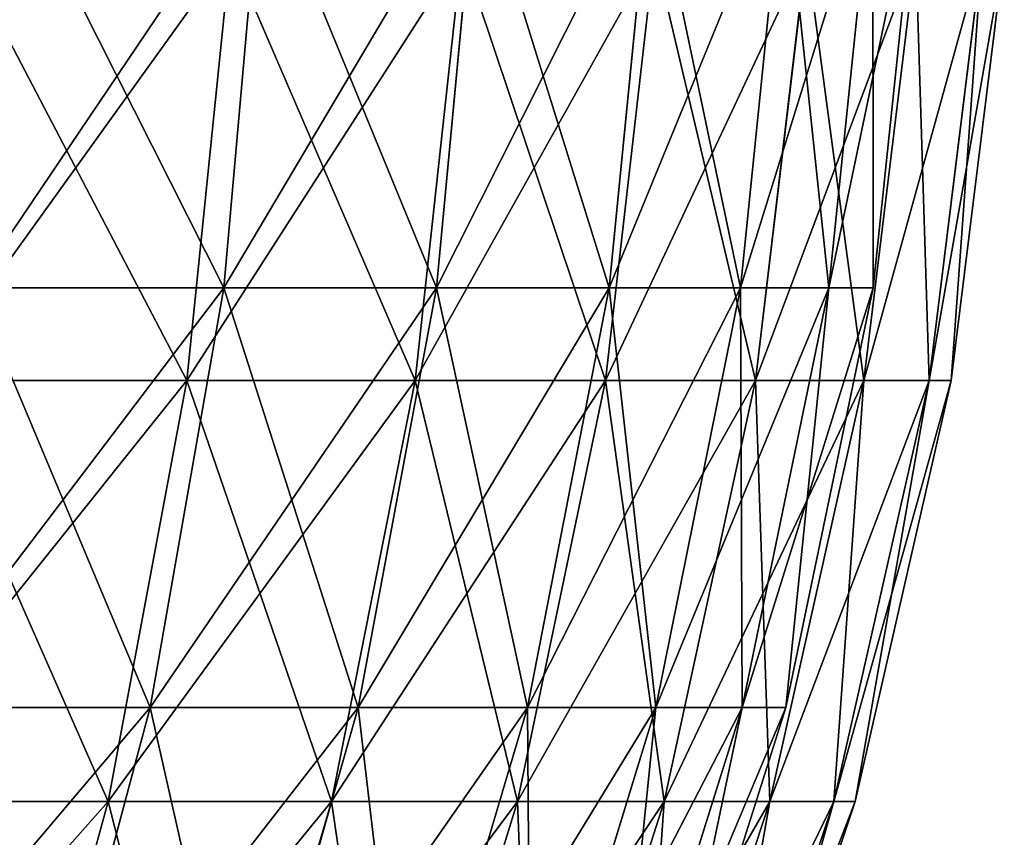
# Model space of a CAD drawing. Extents: x 0.03 to 6.33, y -5.07 to 0.
# Tile 222 of 256: x 4.7 to 5.14, y -3.65 to -3.28. Entities that reach past the tile are written whole.
import ezdxf

# ---------------------------------------------------------------- set-up
doc = ezdxf.new("R2010")
doc.units = 0
doc.header["$MEASUREMENT"] = 0
doc.layers.get('0').update_dxf_attribs({"linetype": 'CONTINUOUS'})

# ---------------------------------------------------------------- blocks, each defined once
blk = doc.blocks.new('KINKIET_CERAMICZNY_222_STL')
at = {"color": 0}
for p, q in [((4.80649, -3.20855, 1.03385), (4.78933, -3.40249, 1.02294)), ((4.80649, -3.20855, 1.03385), (4.78933, -3.40249, 1.02294)), ((4.80649, -3.20855, -1.03385), (4.78933, -3.40249, -1.02294)), ((4.80649, -3.20855, -1.03385), (4.78933, -3.40249, -1.02294)), ((4.90418, -3.20855, 0.86125), (4.88599, -3.40249, 0.85216)), ((4.90418, -3.20855, 0.86125), (4.88599, -3.40249, 0.85216)), ((4.90418, -3.20855, -0.86125), (4.88599, -3.40249, -0.85216)), ((4.90418, -3.20855, -0.86125), (4.88599, -3.40249, -0.85216)), ((4.9836, -3.20855, 0.67952), (4.96457, -3.40249, 0.67234)), ((4.9836, -3.20855, 0.67952), (4.96457, -3.40249, 0.67234)), ((4.9836, -3.20855, -0.67952), (4.96457, -3.40249, -0.67234)), ((4.9836, -3.20855, -0.67952), (4.96457, -3.40249, -0.67234)), ((5.04392, -3.20855, 0.49058), (5.02425, -3.40249, 0.4854)), ((5.04392, -3.20855, 0.49058), (5.02425, -3.40249, 0.4854)), ((5.04392, -3.20855, -0.49058), (5.02425, -3.40249, -0.4854)), ((5.04392, -3.20855, -0.49058), (5.02425, -3.40249, -0.4854)), ((5.08449, -3.20855, 0.29644), (5.06439, -3.40249, 0.29331)), ((5.08449, -3.20855, 0.29644), (5.06439, -3.40249, 0.29331)), ((5.08449, -3.20855, -0.29644), (5.06439, -3.40249, -0.29331)), ((5.08449, -3.20855, -0.29644), (5.06439, -3.40249, -0.29331)), ((5.10488, -3.20855, 0.09917), (5.08457, -3.40249, 0.09812)), ((5.10488, -3.20855, 0.09917), (5.08457, -3.40249, 0.09812)), ((5.10488, -3.20855, -0.09917), (5.08457, -3.40249, -0.09812)), ((5.10488, -3.20855, -0.09917), (5.08457, -3.40249, -0.09812)), ((4.77249, -3.44465, 1.10764), (4.79238, -3.24978, 1.12148)), ((4.77249, -3.44465, 1.10764), (4.79238, -3.24978, 1.12148)), ((4.77249, -3.44465, -1.10764), (4.79238, -3.24978, -1.12148)), ((4.77249, -3.44465, -1.10764), (4.79238, -3.24978, -1.12148)), ((4.87638, -3.44465, 0.94096), (4.89757, -3.24978, 0.95272)), ((4.87638, -3.44465, 0.94096), (4.89757, -3.24978, 0.95272)), ((4.87638, -3.44465, -0.94096), (4.89757, -3.24978, -0.95272)), ((4.87638, -3.44465, -0.94096), (4.89757, -3.24978, -0.95272)), ((4.96288, -3.44465, 0.76462), (4.98515, -3.24978, 0.77418)), ((4.96288, -3.44465, 0.76462), (4.98515, -3.24978, 0.77418)), ((4.96288, -3.44465, -0.76462), (4.98515, -3.24978, -0.77418)), ((4.96288, -3.44465, -0.76462), (4.98515, -3.24978, -0.77418)), ((5.03109, -3.44465, 0.58044), (5.05421, -3.24978, 0.58769)), ((5.03109, -3.44465, 0.58044), (5.05421, -3.24978, 0.58769)), ((5.03109, -3.44465, -0.58044), (5.05421, -3.24978, -0.58769)), ((5.03109, -3.44465, -0.58044), (5.05421, -3.24978, -0.58769)), ((5.08032, -3.44465, 0.3903), (5.10406, -3.24978, 0.39518)), ((5.08032, -3.44465, 0.3903), (5.10406, -3.24978, 0.39518)), ((5.08032, -3.44465, -0.3903), (5.10406, -3.24978, -0.39518)), ((5.08032, -3.44465, -0.3903), (5.10406, -3.24978, -0.39518)), ((5.11006, -3.44465, 0.19616), (5.13417, -3.24978, 0.19861)), ((5.11006, -3.44465, 0.19616), (5.13417, -3.24978, 0.19861)), ((5.11006, -3.44465, -0.19616), (5.13417, -3.24978, -0.19861)), ((5.11006, -3.44465, -0.19616), (5.13417, -3.24978, -0.19861)), ((5.12001, -3.44465), (5.14424, -3.24978)), ((5.12001, -3.44465), (5.14424, -3.24978)), ((4.67563, -3.40249, 1.18288), (4.78933, -3.40249, 1.02294)), ((4.78933, -3.40249, -1.02294), (4.67563, -3.40249, -1.18288)), ((4.67563, -3.40249, 1.18288), (4.78933, -3.40249, 1.02294)), ((4.78933, -3.40249, -1.02294), (4.67563, -3.40249, -1.18288)), ((4.78933, -3.40249, 1.02294), (4.75574, -3.59338, 1.00157)), ((4.78933, -3.40249, 1.02294), (4.75574, -3.59338, 1.00157)), ((4.78933, -3.40249, -1.02294), (4.75574, -3.59338, -1.00157)), ((4.78933, -3.40249, -1.02294), (4.75574, -3.59338, -1.00157)), ((4.78933, -3.40249, 1.02294), (4.88599, -3.40249, 0.85216)), ((4.88599, -3.40249, -0.85216), (4.78933, -3.40249, -1.02294)), ((4.78933, -3.40249, 1.02294), (4.88599, -3.40249, 0.85216)), ((4.88599, -3.40249, -0.85216), (4.78933, -3.40249, -1.02294)), ((4.88599, -3.40249, 0.85216), (4.85038, -3.59338, 0.83436)), ((4.88599, -3.40249, 0.85216), (4.85038, -3.59338, 0.83436)), ((4.88599, -3.40249, -0.85216), (4.85038, -3.59338, -0.83436)), ((4.88599, -3.40249, -0.85216), (4.85038, -3.59338, -0.83436)), ((4.88599, -3.40249, 0.85216), (4.96457, -3.40249, 0.67234)), ((4.96457, -3.40249, -0.67234), (4.88599, -3.40249, -0.85216)), ((4.88599, -3.40249, 0.85216), (4.96457, -3.40249, 0.67234)), ((4.96457, -3.40249, -0.67234), (4.88599, -3.40249, -0.85216)), ((4.96457, -3.40249, 0.67234), (4.92732, -3.59338, 0.6583)), ((4.96457, -3.40249, 0.67234), (4.92732, -3.59338, 0.6583)), ((4.96457, -3.40249, -0.67234), (4.92732, -3.59338, -0.6583)), ((4.96457, -3.40249, -0.67234), (4.92732, -3.59338, -0.6583)), ((4.96457, -3.40249, 0.67234), (5.02425, -3.40249, 0.4854)), ((5.02425, -3.40249, -0.4854), (4.96457, -3.40249, -0.67234)), ((4.96457, -3.40249, 0.67234), (5.02425, -3.40249, 0.4854)), ((5.02425, -3.40249, -0.4854), (4.96457, -3.40249, -0.67234)), ((5.02425, -3.40249, 0.4854), (4.98575, -3.59338, 0.47526)), ((5.02425, -3.40249, 0.4854), (4.98575, -3.59338, 0.47526)), ((5.02425, -3.40249, -0.4854), (4.98575, -3.59338, -0.47526)), ((5.02425, -3.40249, -0.4854), (4.98575, -3.59338, -0.47526)), ((5.02425, -3.40249, 0.4854), (5.06439, -3.40249, 0.29331)), ((5.06439, -3.40249, -0.29331), (5.02425, -3.40249, -0.4854)), ((5.02425, -3.40249, 0.4854), (5.06439, -3.40249, 0.29331)), ((5.06439, -3.40249, -0.29331), (5.02425, -3.40249, -0.4854)), ((5.06439, -3.40249, 0.29331), (5.02505, -3.59338, 0.28719)), ((5.06439, -3.40249, 0.29331), (5.02505, -3.59338, 0.28719)), ((5.06439, -3.40249, -0.29331), (5.02505, -3.59338, -0.28719)), ((5.06439, -3.40249, -0.29331), (5.02505, -3.59338, -0.28719)), ((5.08457, -3.40249, 0.09812), (5.04481, -3.59338, 0.09607)), ((5.08457, -3.40249, 0.09812), (5.04481, -3.59338, 0.09607)), ((5.08457, -3.40249, -0.09812), (5.04481, -3.59338, -0.09607)), ((5.08457, -3.40249, -0.09812), (5.04481, -3.59338, -0.09607)), ((5.06439, -3.40249, 0.29331), (5.08457, -3.40249, 0.09812)), ((5.08457, -3.40249, -0.09812), (5.06439, -3.40249, -0.29331)), ((5.06439, -3.40249, 0.29331), (5.08457, -3.40249, 0.09812)), ((5.08457, -3.40249, -0.09812), (5.06439, -3.40249, -0.29331)), ((5.08457, -3.40249, 0.09812), (5.08457, -3.40249, -0.09812)), ((5.08457, -3.40249, 0.09812), (5.08457, -3.40249, -0.09812)), ((4.65226, -3.44465, 1.26295), (4.77249, -3.44465, 1.10764)), ((4.77249, -3.44465, -1.10764), (4.65226, -3.44465, -1.26295)), ((4.65226, -3.44465, 1.26295), (4.77249, -3.44465, 1.10764)), ((4.77249, -3.44465, -1.10764), (4.65226, -3.44465, -1.26295)), ((4.73676, -3.63614, 1.08277), (4.77249, -3.44465, 1.10764)), ((4.73676, -3.63614, 1.08277), (4.77249, -3.44465, 1.10764)), ((4.73676, -3.63614, -1.08277), (4.77249, -3.44465, -1.10764)), ((4.73676, -3.63614, -1.08277), (4.77249, -3.44465, -1.10764)), ((4.77249, -3.44465, 1.10764), (4.87638, -3.44465, 0.94096)), ((4.87638, -3.44465, -0.94096), (4.77249, -3.44465, -1.10764)), ((4.77249, -3.44465, 1.10764), (4.87638, -3.44465, 0.94096)), ((4.87638, -3.44465, -0.94096), (4.77249, -3.44465, -1.10764)), ((4.83832, -3.63614, 0.91983), (4.87638, -3.44465, 0.94096)), ((4.83832, -3.63614, 0.91983), (4.87638, -3.44465, 0.94096)), ((4.83832, -3.63614, -0.91983), (4.87638, -3.44465, -0.94096)), ((4.83832, -3.63614, -0.91983), (4.87638, -3.44465, -0.94096)), ((4.87638, -3.44465, 0.94096), (4.96288, -3.44465, 0.76462)), ((4.96288, -3.44465, -0.76462), (4.87638, -3.44465, -0.94096)), ((4.87638, -3.44465, 0.94096), (4.96288, -3.44465, 0.76462)), ((4.96288, -3.44465, -0.76462), (4.87638, -3.44465, -0.94096)), ((4.92287, -3.63614, 0.74745), (4.96288, -3.44465, 0.76462)), ((4.92287, -3.63614, 0.74745), (4.96288, -3.44465, 0.76462)), ((4.92287, -3.63614, -0.74745), (4.96288, -3.44465, -0.76462)), ((4.92287, -3.63614, -0.74745), (4.96288, -3.44465, -0.76462)), ((4.96288, -3.44465, 0.76462), (5.03109, -3.44465, 0.58044)), ((5.03109, -3.44465, -0.58044), (4.96288, -3.44465, -0.76462)), ((4.96288, -3.44465, 0.76462), (5.03109, -3.44465, 0.58044)), ((5.03109, -3.44465, -0.58044), (4.96288, -3.44465, -0.76462)), ((4.98956, -3.63614, 0.56741), (5.03109, -3.44465, 0.58044)), ((4.98956, -3.63614, 0.56741), (5.03109, -3.44465, 0.58044)), ((4.98956, -3.63614, -0.56741), (5.03109, -3.44465, -0.58044)), ((4.98956, -3.63614, -0.56741), (5.03109, -3.44465, -0.58044)), ((5.03109, -3.44465, 0.58044), (5.08032, -3.44465, 0.3903)), ((5.08032, -3.44465, -0.3903), (5.03109, -3.44465, -0.58044)), ((5.03109, -3.44465, 0.58044), (5.08032, -3.44465, 0.3903)), ((5.08032, -3.44465, -0.3903), (5.03109, -3.44465, -0.58044)), ((5.03768, -3.63614, 0.38154), (5.08032, -3.44465, 0.3903)), ((5.03768, -3.63614, 0.38154), (5.08032, -3.44465, 0.3903)), ((5.03768, -3.63614, -0.38154), (5.08032, -3.44465, -0.3903)), ((5.03768, -3.63614, -0.38154), (5.08032, -3.44465, -0.3903)), ((5.06675, -3.63614, 0.19175), (5.11006, -3.44465, 0.19616)), ((5.06675, -3.63614, 0.19175), (5.11006, -3.44465, 0.19616)), ((5.06675, -3.63614, -0.19175), (5.11006, -3.44465, -0.19616)), ((5.06675, -3.63614, -0.19175), (5.11006, -3.44465, -0.19616)), ((5.07648, -3.63614), (5.12001, -3.44465)), ((5.07648, -3.63614), (5.12001, -3.44465)), ((5.08032, -3.44465, 0.3903), (5.11006, -3.44465, 0.19616)), ((5.11006, -3.44465, -0.19616), (5.08032, -3.44465, -0.3903)), ((5.08032, -3.44465, 0.3903), (5.11006, -3.44465, 0.19616)), ((5.11006, -3.44465, -0.19616), (5.08032, -3.44465, -0.3903)), ((5.11006, -3.44465, 0.19616), (5.12001, -3.44465)), ((5.12001, -3.44465), (5.11006, -3.44465, -0.19616)), ((5.11006, -3.44465, 0.19616), (5.12001, -3.44465)), ((5.12001, -3.44465), (5.11006, -3.44465, -0.19616)), ((4.64441, -3.59338, 1.15817), (4.75574, -3.59338, 1.00157)), ((4.75574, -3.59338, -1.00157), (4.64441, -3.59338, -1.15817)), ((4.64441, -3.59338, 1.15817), (4.75574, -3.59338, 1.00157)), ((4.75574, -3.59338, -1.00157), (4.64441, -3.59338, -1.15817)), ((4.75574, -3.59338, 1.00157), (4.70606, -3.77928, 0.96997)), ((4.75574, -3.59338, 1.00157), (4.70606, -3.77928, 0.96997)), ((4.75574, -3.59338, -1.00157), (4.70606, -3.77928, -0.96997)), ((4.75574, -3.59338, -1.00157), (4.70606, -3.77928, -0.96997)), ((4.75574, -3.59338, 1.00157), (4.85038, -3.59338, 0.83436)), ((4.85038, -3.59338, -0.83436), (4.75574, -3.59338, -1.00157)), ((4.75574, -3.59338, 1.00157), (4.85038, -3.59338, 0.83436)), ((4.85038, -3.59338, -0.83436), (4.75574, -3.59338, -1.00157)), ((4.85038, -3.59338, 0.83436), (4.79771, -3.77928, 0.80803)), ((4.85038, -3.59338, 0.83436), (4.79771, -3.77928, 0.80803)), ((4.85038, -3.59338, -0.83436), (4.79771, -3.77928, -0.80803)), ((4.85038, -3.59338, -0.83436), (4.79771, -3.77928, -0.80803)), ((4.85038, -3.59338, 0.83436), (4.92732, -3.59338, 0.6583)), ((4.92732, -3.59338, -0.6583), (4.85038, -3.59338, -0.83436)), ((4.85038, -3.59338, 0.83436), (4.92732, -3.59338, 0.6583)), ((4.92732, -3.59338, -0.6583), (4.85038, -3.59338, -0.83436)), ((4.92732, -3.59338, 0.6583), (4.87222, -3.77928, 0.63753)), ((4.92732, -3.59338, 0.6583), (4.87222, -3.77928, 0.63753)), ((4.92732, -3.59338, -0.6583), (4.87222, -3.77928, -0.63753)), ((4.92732, -3.59338, -0.6583), (4.87222, -3.77928, -0.63753)), ((4.92732, -3.59338, 0.6583), (4.98575, -3.59338, 0.47526)), ((4.98575, -3.59338, -0.47526), (4.92732, -3.59338, -0.6583)), ((4.92732, -3.59338, 0.6583), (4.98575, -3.59338, 0.47526)), ((4.98575, -3.59338, -0.47526), (4.92732, -3.59338, -0.6583)), ((4.98575, -3.59338, 0.47526), (4.92881, -3.77928, 0.46027)), ((4.98575, -3.59338, 0.47526), (4.92881, -3.77928, 0.46027)), ((4.98575, -3.59338, -0.47526), (4.92881, -3.77928, -0.46027)), ((4.98575, -3.59338, -0.47526), (4.92881, -3.77928, -0.46027)), ((5.02505, -3.59338, 0.28719), (4.96687, -3.77928, 0.27813)), ((5.02505, -3.59338, 0.28719), (4.96687, -3.77928, 0.27813)), ((5.02505, -3.59338, -0.28719), (4.96687, -3.77928, -0.27813)), ((5.02505, -3.59338, -0.28719), (4.96687, -3.77928, -0.27813)), ((4.98575, -3.59338, 0.47526), (5.02505, -3.59338, 0.28719)), ((5.02505, -3.59338, -0.28719), (4.98575, -3.59338, -0.47526)), ((4.98575, -3.59338, 0.47526), (5.02505, -3.59338, 0.28719)), ((5.02505, -3.59338, -0.28719), (4.98575, -3.59338, -0.47526)), ((5.04481, -3.59338, 0.09607), (4.98601, -3.77928, 0.09304)), ((5.04481, -3.59338, 0.09607), (4.98601, -3.77928, 0.09304)), ((5.04481, -3.59338, -0.09607), (4.98601, -3.77928, -0.09304)), ((5.04481, -3.59338, -0.09607), (4.98601, -3.77928, -0.09304)), ((5.02505, -3.59338, 0.28719), (5.04481, -3.59338, 0.09607)), ((5.04481, -3.59338, -0.09607), (5.02505, -3.59338, -0.28719)), ((5.02505, -3.59338, 0.28719), (5.04481, -3.59338, 0.09607)), ((5.04481, -3.59338, -0.09607), (5.02505, -3.59338, -0.28719)), ((5.04481, -3.59338, 0.09607), (5.04481, -3.59338, -0.09607)), ((5.04481, -3.59338, 0.09607), (5.04481, -3.59338, -0.09607)), ((4.61923, -3.63614, 1.2346), (4.73676, -3.63614, 1.08277)), ((4.73676, -3.63614, -1.08277), (4.61923, -3.63614, -1.2346)), ((4.61923, -3.63614, 1.2346), (4.73676, -3.63614, 1.08277)), ((4.73676, -3.63614, -1.08277), (4.61923, -3.63614, -1.2346)), ((4.68555, -3.82233, 1.04713), (4.73676, -3.63614, 1.08277)), ((4.68555, -3.82233, 1.04713), (4.73676, -3.63614, 1.08277)), ((4.68555, -3.82233, -1.04713), (4.73676, -3.63614, -1.08277)), ((4.68555, -3.82233, -1.04713), (4.73676, -3.63614, -1.08277)), ((4.73676, -3.63614, 1.08277), (4.83832, -3.63614, 0.91983)), ((4.83832, -3.63614, -0.91983), (4.73676, -3.63614, -1.08277)), ((4.73676, -3.63614, 1.08277), (4.83832, -3.63614, 0.91983)), ((4.83832, -3.63614, -0.91983), (4.73676, -3.63614, -1.08277)), ((4.78377, -3.82233, 0.88955), (4.83832, -3.63614, 0.91983)), ((4.78377, -3.82233, 0.88955), (4.83832, -3.63614, 0.91983)), ((4.78377, -3.82233, -0.88955), (4.83832, -3.63614, -0.91983)), ((4.78377, -3.82233, -0.88955), (4.83832, -3.63614, -0.91983)), ((4.83832, -3.63614, 0.91983), (4.92287, -3.63614, 0.74745)), ((4.92287, -3.63614, -0.74745), (4.83832, -3.63614, -0.91983)), ((4.83832, -3.63614, 0.91983), (4.92287, -3.63614, 0.74745)), ((4.92287, -3.63614, -0.74745), (4.83832, -3.63614, -0.91983)), ((4.86554, -3.82233, 0.72285), (4.92287, -3.63614, 0.74745)), ((4.86554, -3.82233, 0.72285), (4.92287, -3.63614, 0.74745)), ((4.86554, -3.82233, -0.72285), (4.92287, -3.63614, -0.74745)), ((4.86554, -3.82233, -0.72285), (4.92287, -3.63614, -0.74745)), ((4.92287, -3.63614, 0.74745), (4.98956, -3.63614, 0.56741)), ((4.98956, -3.63614, -0.56741), (4.92287, -3.63614, -0.74745)), ((4.92287, -3.63614, 0.74745), (4.98956, -3.63614, 0.56741)), ((4.98956, -3.63614, -0.56741), (4.92287, -3.63614, -0.74745)), ((4.93003, -3.82233, 0.54873), (4.98956, -3.63614, 0.56741)), ((4.93003, -3.82233, 0.54873), (4.98956, -3.63614, 0.56741)), ((4.93003, -3.82233, -0.54873), (4.98956, -3.63614, -0.56741)), ((4.93003, -3.82233, -0.54873), (4.98956, -3.63614, -0.56741)), ((4.97657, -3.82233, 0.36898), (5.03768, -3.63614, 0.38154)), ((4.97657, -3.82233, 0.36898), (5.03768, -3.63614, 0.38154)), ((4.97657, -3.82233, -0.36898), (5.03768, -3.63614, -0.38154)), ((4.97657, -3.82233, -0.36898), (5.03768, -3.63614, -0.38154)), ((4.98956, -3.63614, 0.56741), (5.03768, -3.63614, 0.38154)), ((5.03768, -3.63614, -0.38154), (4.98956, -3.63614, -0.56741)), ((4.98956, -3.63614, 0.56741), (5.03768, -3.63614, 0.38154)), ((5.03768, -3.63614, -0.38154), (4.98956, -3.63614, -0.56741)), ((5.00468, -3.82233, 0.18544), (5.06675, -3.63614, 0.19175)), ((5.00468, -3.82233, 0.18544), (5.06675, -3.63614, 0.19175)), ((5.00468, -3.82233, -0.18544), (5.06675, -3.63614, -0.19175)), ((5.00468, -3.82233, -0.18544), (5.06675, -3.63614, -0.19175)), ((5.01409, -3.82233), (5.07648, -3.63614)), ((5.01409, -3.82233), (5.07648, -3.63614)), ((5.03768, -3.63614, 0.38154), (5.06675, -3.63614, 0.19175)), ((5.06675, -3.63614, -0.19175), (5.03768, -3.63614, -0.38154)), ((5.03768, -3.63614, 0.38154), (5.06675, -3.63614, 0.19175)), ((5.06675, -3.63614, -0.19175), (5.03768, -3.63614, -0.38154)), ((5.06675, -3.63614, 0.19175), (5.07648, -3.63614)), ((5.07648, -3.63614), (5.06675, -3.63614, -0.19175)), ((5.06675, -3.63614, 0.19175), (5.07648, -3.63614)), ((5.07648, -3.63614), (5.06675, -3.63614, -0.19175))]:
    blk.add_line(p, q, dxfattribs=at)
mesh = blk.add_polyface(dxfattribs=at)
corners = [(4.69158, -3.20855, 1.1955), (4.78933, -3.40249, 1.02294), (4.67563, -3.40249, 1.18288), (4.80649, -3.20855, 1.03385)]
mesh.append_faces([[corners[k] for k in face] for face in [(0, 1, 2), (1, 0, 3)]], dxfattribs={"vtx0": -1, "color": 0})
mesh = blk.add_polyface(dxfattribs=at)
corners = [(4.80649, -3.20855, -1.03385), (4.67563, -3.40249, -1.18288), (4.78933, -3.40249, -1.02294), (4.69158, -3.20855, -1.1955)]
mesh.append_faces([[corners[k] for k in face] for face in [(0, 1, 2), (1, 0, 3)]], dxfattribs={"vtx0": -1, "color": 0})
mesh = blk.add_polyface(dxfattribs=at)
corners = [(4.80649, -3.20855, 1.03385), (4.88599, -3.40249, 0.85216), (4.78933, -3.40249, 1.02294), (4.90418, -3.20855, 0.86125)]
mesh.append_faces([[corners[k] for k in face] for face in [(0, 1, 2), (1, 0, 3)]], dxfattribs={"vtx0": -1, "color": 0})
mesh = blk.add_polyface(dxfattribs=at)
corners = [(4.90418, -3.20855, -0.86125), (4.78933, -3.40249, -1.02294), (4.88599, -3.40249, -0.85216), (4.80649, -3.20855, -1.03385)]
mesh.append_faces([[corners[k] for k in face] for face in [(0, 1, 2), (1, 0, 3)]], dxfattribs={"vtx0": -1, "color": 0})
mesh = blk.add_polyface(dxfattribs=at)
corners = [(4.90418, -3.20855, 0.86125), (4.96457, -3.40249, 0.67234), (4.88599, -3.40249, 0.85216), (4.9836, -3.20855, 0.67952)]
mesh.append_faces([[corners[k] for k in face] for face in [(0, 1, 2), (1, 0, 3)]], dxfattribs={"vtx0": -1, "color": 0})
mesh = blk.add_polyface(dxfattribs=at)
corners = [(4.9836, -3.20855, -0.67952), (4.88599, -3.40249, -0.85216), (4.96457, -3.40249, -0.67234), (4.90418, -3.20855, -0.86125)]
mesh.append_faces([[corners[k] for k in face] for face in [(0, 1, 2), (1, 0, 3)]], dxfattribs={"vtx0": -1, "color": 0})
mesh = blk.add_polyface(dxfattribs=at)
corners = [(4.9836, -3.20855, 0.67952), (5.02425, -3.40249, 0.4854), (4.96457, -3.40249, 0.67234), (5.04392, -3.20855, 0.49058)]
mesh.append_faces([[corners[k] for k in face] for face in [(0, 1, 2), (1, 0, 3)]], dxfattribs={"vtx0": -1, "color": 0})
mesh = blk.add_polyface(dxfattribs=at)
corners = [(5.04392, -3.20855, -0.49058), (4.96457, -3.40249, -0.67234), (5.02425, -3.40249, -0.4854), (4.9836, -3.20855, -0.67952)]
mesh.append_faces([[corners[k] for k in face] for face in [(0, 1, 2), (1, 0, 3)]], dxfattribs={"vtx0": -1, "color": 0})
mesh = blk.add_polyface(dxfattribs=at)
corners = [(5.04392, -3.20855, 0.49058), (5.06439, -3.40249, 0.29331), (5.02425, -3.40249, 0.4854), (5.08449, -3.20855, 0.29644)]
mesh.append_faces([[corners[k] for k in face] for face in [(0, 1, 2), (1, 0, 3)]], dxfattribs={"vtx0": -1, "color": 0})
mesh = blk.add_polyface(dxfattribs=at)
corners = [(5.08449, -3.20855, -0.29644), (5.02425, -3.40249, -0.4854), (5.06439, -3.40249, -0.29331), (5.04392, -3.20855, -0.49058)]
mesh.append_faces([[corners[k] for k in face] for face in [(0, 1, 2), (1, 0, 3)]], dxfattribs={"vtx0": -1, "color": 0})
mesh = blk.add_polyface(dxfattribs=at)
corners = [(5.08449, -3.20855, 0.29644), (5.08457, -3.40249, 0.09812), (5.06439, -3.40249, 0.29331), (5.10488, -3.20855, 0.09917)]
mesh.append_faces([[corners[k] for k in face] for face in [(0, 1, 2), (1, 0, 3)]], dxfattribs={"vtx0": -1, "color": 0})
mesh = blk.add_polyface(dxfattribs=at)
corners = [(5.10488, -3.20855, -0.09917), (5.06439, -3.40249, -0.29331), (5.08457, -3.40249, -0.09812), (5.08449, -3.20855, -0.29644)]
mesh.append_faces([[corners[k] for k in face] for face in [(0, 1, 2), (1, 0, 3)]], dxfattribs={"vtx0": -1, "color": 0})
mesh = blk.add_polyface(dxfattribs=at)
corners = [(5.10488, -3.20855, 0.09917), (5.08457, -3.40249, -0.09812), (5.08457, -3.40249, 0.09812), (5.10488, -3.20855, -0.09917)]
mesh.append_faces([[corners[k] for k in face] for face in [(0, 1, 2), (1, 0, 3)]], dxfattribs={"vtx0": -1, "color": 0})
mesh = blk.add_polyface(dxfattribs=at)
corners = [(4.79238, -3.24978, 1.12148), (4.65226, -3.44465, 1.26295), (4.77249, -3.44465, 1.10764), (4.67065, -3.24978, 1.27874)]
mesh.append_faces([[corners[k] for k in face] for face in [(0, 1, 2), (1, 0, 3)]], dxfattribs={"vtx0": -1, "color": 0})
mesh = blk.add_polyface(dxfattribs=at)
corners = [(4.67065, -3.24978, -1.27874), (4.77249, -3.44465, -1.10764), (4.65226, -3.44465, -1.26295), (4.79238, -3.24978, -1.12148)]
mesh.append_faces([[corners[k] for k in face] for face in [(0, 1, 2), (1, 0, 3)]], dxfattribs={"vtx0": -1, "color": 0})
mesh = blk.add_polyface(dxfattribs=at)
corners = [(4.89757, -3.24978, 0.95272), (4.77249, -3.44465, 1.10764), (4.87638, -3.44465, 0.94096), (4.79238, -3.24978, 1.12148)]
mesh.append_faces([[corners[k] for k in face] for face in [(0, 1, 2), (1, 0, 3)]], dxfattribs={"vtx0": -1, "color": 0})
mesh = blk.add_polyface(dxfattribs=at)
corners = [(4.79238, -3.24978, -1.12148), (4.87638, -3.44465, -0.94096), (4.77249, -3.44465, -1.10764), (4.89757, -3.24978, -0.95272)]
mesh.append_faces([[corners[k] for k in face] for face in [(0, 1, 2), (1, 0, 3)]], dxfattribs={"vtx0": -1, "color": 0})
mesh = blk.add_polyface(dxfattribs=at)
corners = [(4.98515, -3.24978, 0.77418), (4.87638, -3.44465, 0.94096), (4.96288, -3.44465, 0.76462), (4.89757, -3.24978, 0.95272)]
mesh.append_faces([[corners[k] for k in face] for face in [(0, 1, 2), (1, 0, 3)]], dxfattribs={"vtx0": -1, "color": 0})
mesh = blk.add_polyface(dxfattribs=at)
corners = [(4.89757, -3.24978, -0.95272), (4.96288, -3.44465, -0.76462), (4.87638, -3.44465, -0.94096), (4.98515, -3.24978, -0.77418)]
mesh.append_faces([[corners[k] for k in face] for face in [(0, 1, 2), (1, 0, 3)]], dxfattribs={"vtx0": -1, "color": 0})
mesh = blk.add_polyface(dxfattribs=at)
corners = [(5.05421, -3.24978, 0.58769), (4.96288, -3.44465, 0.76462), (5.03109, -3.44465, 0.58044), (4.98515, -3.24978, 0.77418)]
mesh.append_faces([[corners[k] for k in face] for face in [(0, 1, 2), (1, 0, 3)]], dxfattribs={"vtx0": -1, "color": 0})
mesh = blk.add_polyface(dxfattribs=at)
corners = [(4.98515, -3.24978, -0.77418), (5.03109, -3.44465, -0.58044), (4.96288, -3.44465, -0.76462), (5.05421, -3.24978, -0.58769)]
mesh.append_faces([[corners[k] for k in face] for face in [(0, 1, 2), (1, 0, 3)]], dxfattribs={"vtx0": -1, "color": 0})
mesh = blk.add_polyface(dxfattribs=at)
corners = [(5.10406, -3.24978, 0.39518), (5.03109, -3.44465, 0.58044), (5.08032, -3.44465, 0.3903), (5.05421, -3.24978, 0.58769)]
mesh.append_faces([[corners[k] for k in face] for face in [(0, 1, 2), (1, 0, 3)]], dxfattribs={"vtx0": -1, "color": 0})
mesh = blk.add_polyface(dxfattribs=at)
corners = [(5.05421, -3.24978, -0.58769), (5.08032, -3.44465, -0.3903), (5.03109, -3.44465, -0.58044), (5.10406, -3.24978, -0.39518)]
mesh.append_faces([[corners[k] for k in face] for face in [(0, 1, 2), (1, 0, 3)]], dxfattribs={"vtx0": -1, "color": 0})
mesh = blk.add_polyface(dxfattribs=at)
corners = [(5.13417, -3.24978, 0.19861), (5.08032, -3.44465, 0.3903), (5.11006, -3.44465, 0.19616), (5.10406, -3.24978, 0.39518)]
mesh.append_faces([[corners[k] for k in face] for face in [(0, 1, 2), (1, 0, 3)]], dxfattribs={"vtx0": -1, "color": 0})
mesh = blk.add_polyface(dxfattribs=at)
corners = [(5.10406, -3.24978, -0.39518), (5.11006, -3.44465, -0.19616), (5.08032, -3.44465, -0.3903), (5.13417, -3.24978, -0.19861)]
mesh.append_faces([[corners[k] for k in face] for face in [(0, 1, 2), (1, 0, 3)]], dxfattribs={"vtx0": -1, "color": 0})
mesh = blk.add_polyface(dxfattribs=at)
corners = [(5.14424, -3.24978), (5.11006, -3.44465, 0.19616), (5.12001, -3.44465), (5.13417, -3.24978, 0.19861)]
mesh.append_faces([[corners[k] for k in face] for face in [(0, 1, 2), (1, 0, 3)]], dxfattribs={"vtx0": -1, "color": 0})
mesh = blk.add_polyface(dxfattribs=at)
corners = [(5.13417, -3.24978, -0.19861), (5.12001, -3.44465), (5.11006, -3.44465, -0.19616), (5.14424, -3.24978)]
mesh.append_faces([[corners[k] for k in face] for face in [(0, 1, 2), (1, 0, 3)]], dxfattribs={"vtx0": -1, "color": 0})
mesh = blk.add_polyface(dxfattribs=at)
corners = [(4.67563, -3.40249, 1.18288), (4.75574, -3.59338, 1.00157), (4.64441, -3.59338, 1.15817), (4.78933, -3.40249, 1.02294)]
mesh.append_faces([[corners[k] for k in face] for face in [(0, 1, 2), (1, 0, 3)]], dxfattribs={"vtx0": -1, "color": 0})
mesh = blk.add_polyface(dxfattribs=at)
corners = [(4.78933, -3.40249, -1.02294), (4.64441, -3.59338, -1.15817), (4.75574, -3.59338, -1.00157), (4.67563, -3.40249, -1.18288)]
mesh.append_faces([[corners[k] for k in face] for face in [(0, 1, 2), (1, 0, 3)]], dxfattribs={"vtx0": -1, "color": 0})
mesh = blk.add_polyface(dxfattribs=at)
corners = [(4.78933, -3.40249, 1.02294), (4.85038, -3.59338, 0.83436), (4.75574, -3.59338, 1.00157), (4.88599, -3.40249, 0.85216)]
mesh.append_faces([[corners[k] for k in face] for face in [(0, 1, 2), (1, 0, 3)]], dxfattribs={"vtx0": -1, "color": 0})
mesh = blk.add_polyface(dxfattribs=at)
corners = [(4.88599, -3.40249, -0.85216), (4.75574, -3.59338, -1.00157), (4.85038, -3.59338, -0.83436), (4.78933, -3.40249, -1.02294)]
mesh.append_faces([[corners[k] for k in face] for face in [(0, 1, 2), (1, 0, 3)]], dxfattribs={"vtx0": -1, "color": 0})
mesh = blk.add_polyface(dxfattribs=at)
corners = [(4.88599, -3.40249, 0.85216), (4.92732, -3.59338, 0.6583), (4.85038, -3.59338, 0.83436), (4.96457, -3.40249, 0.67234)]
mesh.append_faces([[corners[k] for k in face] for face in [(0, 1, 2), (1, 0, 3)]], dxfattribs={"vtx0": -1, "color": 0})
mesh = blk.add_polyface(dxfattribs=at)
corners = [(4.96457, -3.40249, -0.67234), (4.85038, -3.59338, -0.83436), (4.92732, -3.59338, -0.6583), (4.88599, -3.40249, -0.85216)]
mesh.append_faces([[corners[k] for k in face] for face in [(0, 1, 2), (1, 0, 3)]], dxfattribs={"vtx0": -1, "color": 0})
mesh = blk.add_polyface(dxfattribs=at)
corners = [(4.96457, -3.40249, 0.67234), (4.98575, -3.59338, 0.47526), (4.92732, -3.59338, 0.6583), (5.02425, -3.40249, 0.4854)]
mesh.append_faces([[corners[k] for k in face] for face in [(0, 1, 2), (1, 0, 3)]], dxfattribs={"vtx0": -1, "color": 0})
mesh = blk.add_polyface(dxfattribs=at)
corners = [(5.02425, -3.40249, -0.4854), (4.92732, -3.59338, -0.6583), (4.98575, -3.59338, -0.47526), (4.96457, -3.40249, -0.67234)]
mesh.append_faces([[corners[k] for k in face] for face in [(0, 1, 2), (1, 0, 3)]], dxfattribs={"vtx0": -1, "color": 0})
mesh = blk.add_polyface(dxfattribs=at)
corners = [(5.02425, -3.40249, 0.4854), (5.02505, -3.59338, 0.28719), (4.98575, -3.59338, 0.47526), (5.06439, -3.40249, 0.29331)]
mesh.append_faces([[corners[k] for k in face] for face in [(0, 1, 2), (1, 0, 3)]], dxfattribs={"vtx0": -1, "color": 0})
mesh = blk.add_polyface(dxfattribs=at)
corners = [(5.06439, -3.40249, -0.29331), (4.98575, -3.59338, -0.47526), (5.02505, -3.59338, -0.28719), (5.02425, -3.40249, -0.4854)]
mesh.append_faces([[corners[k] for k in face] for face in [(0, 1, 2), (1, 0, 3)]], dxfattribs={"vtx0": -1, "color": 0})
mesh = blk.add_polyface(dxfattribs=at)
corners = [(5.06439, -3.40249, 0.29331), (5.04481, -3.59338, 0.09607), (5.02505, -3.59338, 0.28719), (5.08457, -3.40249, 0.09812)]
mesh.append_faces([[corners[k] for k in face] for face in [(0, 1, 2), (1, 0, 3)]], dxfattribs={"vtx0": -1, "color": 0})
mesh = blk.add_polyface(dxfattribs=at)
corners = [(5.08457, -3.40249, -0.09812), (5.02505, -3.59338, -0.28719), (5.04481, -3.59338, -0.09607), (5.06439, -3.40249, -0.29331)]
mesh.append_faces([[corners[k] for k in face] for face in [(0, 1, 2), (1, 0, 3)]], dxfattribs={"vtx0": -1, "color": 0})
mesh = blk.add_polyface(dxfattribs=at)
corners = [(5.08457, -3.40249, 0.09812), (5.04481, -3.59338, -0.09607), (5.04481, -3.59338, 0.09607), (5.08457, -3.40249, -0.09812)]
mesh.append_faces([[corners[k] for k in face] for face in [(0, 1, 2), (1, 0, 3)]], dxfattribs={"vtx0": -1, "color": 0})
mesh = blk.add_polyface(dxfattribs=at)
corners = [(4.77249, -3.44465, 1.10764), (4.61923, -3.63614, 1.2346), (4.73676, -3.63614, 1.08277), (4.65226, -3.44465, 1.26295)]
mesh.append_faces([[corners[k] for k in face] for face in [(0, 1, 2), (1, 0, 3)]], dxfattribs={"vtx0": -1, "color": 0})
mesh = blk.add_polyface(dxfattribs=at)
corners = [(4.65226, -3.44465, -1.26295), (4.73676, -3.63614, -1.08277), (4.61923, -3.63614, -1.2346), (4.77249, -3.44465, -1.10764)]
mesh.append_faces([[corners[k] for k in face] for face in [(0, 1, 2), (1, 0, 3)]], dxfattribs={"vtx0": -1, "color": 0})
mesh = blk.add_polyface(dxfattribs=at)
corners = [(4.87638, -3.44465, 0.94096), (4.73676, -3.63614, 1.08277), (4.83832, -3.63614, 0.91983), (4.77249, -3.44465, 1.10764)]
mesh.append_faces([[corners[k] for k in face] for face in [(0, 1, 2), (1, 0, 3)]], dxfattribs={"vtx0": -1, "color": 0})
mesh = blk.add_polyface(dxfattribs=at)
corners = [(4.77249, -3.44465, -1.10764), (4.83832, -3.63614, -0.91983), (4.73676, -3.63614, -1.08277), (4.87638, -3.44465, -0.94096)]
mesh.append_faces([[corners[k] for k in face] for face in [(0, 1, 2), (1, 0, 3)]], dxfattribs={"vtx0": -1, "color": 0})
mesh = blk.add_polyface(dxfattribs=at)
corners = [(4.96288, -3.44465, 0.76462), (4.83832, -3.63614, 0.91983), (4.92287, -3.63614, 0.74745), (4.87638, -3.44465, 0.94096)]
mesh.append_faces([[corners[k] for k in face] for face in [(0, 1, 2), (1, 0, 3)]], dxfattribs={"vtx0": -1, "color": 0})
mesh = blk.add_polyface(dxfattribs=at)
corners = [(4.87638, -3.44465, -0.94096), (4.92287, -3.63614, -0.74745), (4.83832, -3.63614, -0.91983), (4.96288, -3.44465, -0.76462)]
mesh.append_faces([[corners[k] for k in face] for face in [(0, 1, 2), (1, 0, 3)]], dxfattribs={"vtx0": -1, "color": 0})
mesh = blk.add_polyface(dxfattribs=at)
corners = [(5.03109, -3.44465, 0.58044), (4.92287, -3.63614, 0.74745), (4.98956, -3.63614, 0.56741), (4.96288, -3.44465, 0.76462)]
mesh.append_faces([[corners[k] for k in face] for face in [(0, 1, 2), (1, 0, 3)]], dxfattribs={"vtx0": -1, "color": 0})
mesh = blk.add_polyface(dxfattribs=at)
corners = [(4.96288, -3.44465, -0.76462), (4.98956, -3.63614, -0.56741), (4.92287, -3.63614, -0.74745), (5.03109, -3.44465, -0.58044)]
mesh.append_faces([[corners[k] for k in face] for face in [(0, 1, 2), (1, 0, 3)]], dxfattribs={"vtx0": -1, "color": 0})
mesh = blk.add_polyface(dxfattribs=at)
corners = [(5.08032, -3.44465, 0.3903), (4.98956, -3.63614, 0.56741), (5.03768, -3.63614, 0.38154), (5.03109, -3.44465, 0.58044)]
mesh.append_faces([[corners[k] for k in face] for face in [(0, 1, 2), (1, 0, 3)]], dxfattribs={"vtx0": -1, "color": 0})
mesh = blk.add_polyface(dxfattribs=at)
corners = [(5.03109, -3.44465, -0.58044), (5.03768, -3.63614, -0.38154), (4.98956, -3.63614, -0.56741), (5.08032, -3.44465, -0.3903)]
mesh.append_faces([[corners[k] for k in face] for face in [(0, 1, 2), (1, 0, 3)]], dxfattribs={"vtx0": -1, "color": 0})
mesh = blk.add_polyface(dxfattribs=at)
corners = [(5.11006, -3.44465, 0.19616), (5.03768, -3.63614, 0.38154), (5.06675, -3.63614, 0.19175), (5.08032, -3.44465, 0.3903)]
mesh.append_faces([[corners[k] for k in face] for face in [(0, 1, 2), (1, 0, 3)]], dxfattribs={"vtx0": -1, "color": 0})
mesh = blk.add_polyface(dxfattribs=at)
corners = [(5.08032, -3.44465, -0.3903), (5.06675, -3.63614, -0.19175), (5.03768, -3.63614, -0.38154), (5.11006, -3.44465, -0.19616)]
mesh.append_faces([[corners[k] for k in face] for face in [(0, 1, 2), (1, 0, 3)]], dxfattribs={"vtx0": -1, "color": 0})
mesh = blk.add_polyface(dxfattribs=at)
corners = [(5.12001, -3.44465), (5.06675, -3.63614, 0.19175), (5.07648, -3.63614), (5.11006, -3.44465, 0.19616)]
mesh.append_faces([[corners[k] for k in face] for face in [(0, 1, 2), (1, 0, 3)]], dxfattribs={"vtx0": -1, "color": 0})
mesh = blk.add_polyface(dxfattribs=at)
corners = [(5.11006, -3.44465, -0.19616), (5.07648, -3.63614), (5.06675, -3.63614, -0.19175), (5.12001, -3.44465)]
mesh.append_faces([[corners[k] for k in face] for face in [(0, 1, 2), (1, 0, 3)]], dxfattribs={"vtx0": -1, "color": 0})
mesh = blk.add_polyface(dxfattribs=at)
corners = [(4.64441, -3.59338, 1.15817), (4.70606, -3.77928, 0.96997), (4.59824, -3.77928, 1.12163), (4.75574, -3.59338, 1.00157)]
mesh.append_faces([[corners[k] for k in face] for face in [(0, 1, 2), (1, 0, 3)]], dxfattribs={"vtx0": -1, "color": 0})
mesh = blk.add_polyface(dxfattribs=at)
corners = [(4.75574, -3.59338, -1.00157), (4.59824, -3.77928, -1.12163), (4.70606, -3.77928, -0.96997), (4.64441, -3.59338, -1.15817)]
mesh.append_faces([[corners[k] for k in face] for face in [(0, 1, 2), (1, 0, 3)]], dxfattribs={"vtx0": -1, "color": 0})
mesh = blk.add_polyface(dxfattribs=at)
corners = [(4.75574, -3.59338, 1.00157), (4.79771, -3.77928, 0.80803), (4.70606, -3.77928, 0.96997), (4.85038, -3.59338, 0.83436)]
mesh.append_faces([[corners[k] for k in face] for face in [(0, 1, 2), (1, 0, 3)]], dxfattribs={"vtx0": -1, "color": 0})
mesh = blk.add_polyface(dxfattribs=at)
corners = [(4.85038, -3.59338, -0.83436), (4.70606, -3.77928, -0.96997), (4.79771, -3.77928, -0.80803), (4.75574, -3.59338, -1.00157)]
mesh.append_faces([[corners[k] for k in face] for face in [(0, 1, 2), (1, 0, 3)]], dxfattribs={"vtx0": -1, "color": 0})
mesh = blk.add_polyface(dxfattribs=at)
corners = [(4.85038, -3.59338, 0.83436), (4.87222, -3.77928, 0.63753), (4.79771, -3.77928, 0.80803), (4.92732, -3.59338, 0.6583)]
mesh.append_faces([[corners[k] for k in face] for face in [(0, 1, 2), (1, 0, 3)]], dxfattribs={"vtx0": -1, "color": 0})
mesh = blk.add_polyface(dxfattribs=at)
corners = [(4.92732, -3.59338, -0.6583), (4.79771, -3.77928, -0.80803), (4.87222, -3.77928, -0.63753), (4.85038, -3.59338, -0.83436)]
mesh.append_faces([[corners[k] for k in face] for face in [(0, 1, 2), (1, 0, 3)]], dxfattribs={"vtx0": -1, "color": 0})
mesh = blk.add_polyface(dxfattribs=at)
corners = [(4.92732, -3.59338, 0.6583), (4.92881, -3.77928, 0.46027), (4.87222, -3.77928, 0.63753), (4.98575, -3.59338, 0.47526)]
mesh.append_faces([[corners[k] for k in face] for face in [(0, 1, 2), (1, 0, 3)]], dxfattribs={"vtx0": -1, "color": 0})
mesh = blk.add_polyface(dxfattribs=at)
corners = [(4.98575, -3.59338, -0.47526), (4.87222, -3.77928, -0.63753), (4.92881, -3.77928, -0.46027), (4.92732, -3.59338, -0.6583)]
mesh.append_faces([[corners[k] for k in face] for face in [(0, 1, 2), (1, 0, 3)]], dxfattribs={"vtx0": -1, "color": 0})
mesh = blk.add_polyface(dxfattribs=at)
corners = [(4.98575, -3.59338, 0.47526), (4.96687, -3.77928, 0.27813), (4.92881, -3.77928, 0.46027), (5.02505, -3.59338, 0.28719)]
mesh.append_faces([[corners[k] for k in face] for face in [(0, 1, 2), (1, 0, 3)]], dxfattribs={"vtx0": -1, "color": 0})
mesh = blk.add_polyface(dxfattribs=at)
corners = [(5.02505, -3.59338, -0.28719), (4.92881, -3.77928, -0.46027), (4.96687, -3.77928, -0.27813), (4.98575, -3.59338, -0.47526)]
mesh.append_faces([[corners[k] for k in face] for face in [(0, 1, 2), (1, 0, 3)]], dxfattribs={"vtx0": -1, "color": 0})
mesh = blk.add_polyface(dxfattribs=at)
corners = [(5.02505, -3.59338, 0.28719), (4.98601, -3.77928, 0.09304), (4.96687, -3.77928, 0.27813), (5.04481, -3.59338, 0.09607)]
mesh.append_faces([[corners[k] for k in face] for face in [(0, 1, 2), (1, 0, 3)]], dxfattribs={"vtx0": -1, "color": 0})
mesh = blk.add_polyface(dxfattribs=at)
corners = [(5.04481, -3.59338, -0.09607), (4.96687, -3.77928, -0.27813), (4.98601, -3.77928, -0.09304), (5.02505, -3.59338, -0.28719)]
mesh.append_faces([[corners[k] for k in face] for face in [(0, 1, 2), (1, 0, 3)]], dxfattribs={"vtx0": -1, "color": 0})
mesh = blk.add_polyface(dxfattribs=at)
corners = [(5.04481, -3.59338, 0.09607), (4.98601, -3.77928, -0.09304), (4.98601, -3.77928, 0.09304), (5.04481, -3.59338, -0.09607)]
mesh.append_faces([[corners[k] for k in face] for face in [(0, 1, 2), (1, 0, 3)]], dxfattribs={"vtx0": -1, "color": 0})
mesh = blk.add_polyface(dxfattribs=at)
corners = [(4.73676, -3.63614, 1.08277), (4.5719, -3.82233, 1.19396), (4.68555, -3.82233, 1.04713), (4.61923, -3.63614, 1.2346)]
mesh.append_faces([[corners[k] for k in face] for face in [(0, 1, 2), (1, 0, 3)]], dxfattribs={"vtx0": -1, "color": 0})
mesh = blk.add_polyface(dxfattribs=at)
corners = [(4.61923, -3.63614, -1.2346), (4.68555, -3.82233, -1.04713), (4.5719, -3.82233, -1.19396), (4.73676, -3.63614, -1.08277)]
mesh.append_faces([[corners[k] for k in face] for face in [(0, 1, 2), (1, 0, 3)]], dxfattribs={"vtx0": -1, "color": 0})
mesh = blk.add_polyface(dxfattribs=at)
corners = [(4.83832, -3.63614, 0.91983), (4.68555, -3.82233, 1.04713), (4.78377, -3.82233, 0.88955), (4.73676, -3.63614, 1.08277)]
mesh.append_faces([[corners[k] for k in face] for face in [(0, 1, 2), (1, 0, 3)]], dxfattribs={"vtx0": -1, "color": 0})
mesh = blk.add_polyface(dxfattribs=at)
corners = [(4.73676, -3.63614, -1.08277), (4.78377, -3.82233, -0.88955), (4.68555, -3.82233, -1.04713), (4.83832, -3.63614, -0.91983)]
mesh.append_faces([[corners[k] for k in face] for face in [(0, 1, 2), (1, 0, 3)]], dxfattribs={"vtx0": -1, "color": 0})
mesh = blk.add_polyface(dxfattribs=at)
corners = [(4.92287, -3.63614, 0.74745), (4.78377, -3.82233, 0.88955), (4.86554, -3.82233, 0.72285), (4.83832, -3.63614, 0.91983)]
mesh.append_faces([[corners[k] for k in face] for face in [(0, 1, 2), (1, 0, 3)]], dxfattribs={"vtx0": -1, "color": 0})
mesh = blk.add_polyface(dxfattribs=at)
corners = [(4.83832, -3.63614, -0.91983), (4.86554, -3.82233, -0.72285), (4.78377, -3.82233, -0.88955), (4.92287, -3.63614, -0.74745)]
mesh.append_faces([[corners[k] for k in face] for face in [(0, 1, 2), (1, 0, 3)]], dxfattribs={"vtx0": -1, "color": 0})
mesh = blk.add_polyface(dxfattribs=at)
corners = [(4.98956, -3.63614, 0.56741), (4.86554, -3.82233, 0.72285), (4.93003, -3.82233, 0.54873), (4.92287, -3.63614, 0.74745)]
mesh.append_faces([[corners[k] for k in face] for face in [(0, 1, 2), (1, 0, 3)]], dxfattribs={"vtx0": -1, "color": 0})
mesh = blk.add_polyface(dxfattribs=at)
corners = [(4.92287, -3.63614, -0.74745), (4.93003, -3.82233, -0.54873), (4.86554, -3.82233, -0.72285), (4.98956, -3.63614, -0.56741)]
mesh.append_faces([[corners[k] for k in face] for face in [(0, 1, 2), (1, 0, 3)]], dxfattribs={"vtx0": -1, "color": 0})
mesh = blk.add_polyface(dxfattribs=at)
corners = [(5.03768, -3.63614, 0.38154), (4.93003, -3.82233, 0.54873), (4.97657, -3.82233, 0.36898), (4.98956, -3.63614, 0.56741)]
mesh.append_faces([[corners[k] for k in face] for face in [(0, 1, 2), (1, 0, 3)]], dxfattribs={"vtx0": -1, "color": 0})
mesh = blk.add_polyface(dxfattribs=at)
corners = [(4.98956, -3.63614, -0.56741), (4.97657, -3.82233, -0.36898), (4.93003, -3.82233, -0.54873), (5.03768, -3.63614, -0.38154)]
mesh.append_faces([[corners[k] for k in face] for face in [(0, 1, 2), (1, 0, 3)]], dxfattribs={"vtx0": -1, "color": 0})
mesh = blk.add_polyface(dxfattribs=at)
corners = [(5.06675, -3.63614, 0.19175), (4.97657, -3.82233, 0.36898), (5.00468, -3.82233, 0.18544), (5.03768, -3.63614, 0.38154)]
mesh.append_faces([[corners[k] for k in face] for face in [(0, 1, 2), (1, 0, 3)]], dxfattribs={"vtx0": -1, "color": 0})
mesh = blk.add_polyface(dxfattribs=at)
corners = [(5.03768, -3.63614, -0.38154), (5.00468, -3.82233, -0.18544), (4.97657, -3.82233, -0.36898), (5.06675, -3.63614, -0.19175)]
mesh.append_faces([[corners[k] for k in face] for face in [(0, 1, 2), (1, 0, 3)]], dxfattribs={"vtx0": -1, "color": 0})
mesh = blk.add_polyface(dxfattribs=at)
corners = [(5.07648, -3.63614), (5.00468, -3.82233, 0.18544), (5.01409, -3.82233), (5.06675, -3.63614, 0.19175)]
mesh.append_faces([[corners[k] for k in face] for face in [(0, 1, 2), (1, 0, 3)]], dxfattribs={"vtx0": -1, "color": 0})
mesh = blk.add_polyface(dxfattribs=at)
corners = [(5.06675, -3.63614, -0.19175), (5.01409, -3.82233), (5.00468, -3.82233, -0.18544), (5.07648, -3.63614)]
mesh.append_faces([[corners[k] for k in face] for face in [(0, 1, 2), (1, 0, 3)]], dxfattribs={"vtx0": -1, "color": 0})

msp = doc.modelspace()

# ---------------------------------------------------------------- block references
at = {"color": 0}
msp.add_blockref('KINKIET_CERAMICZNY_222_STL', (0, 0), dxfattribs=at)

doc.saveas('drawing.dxf')
